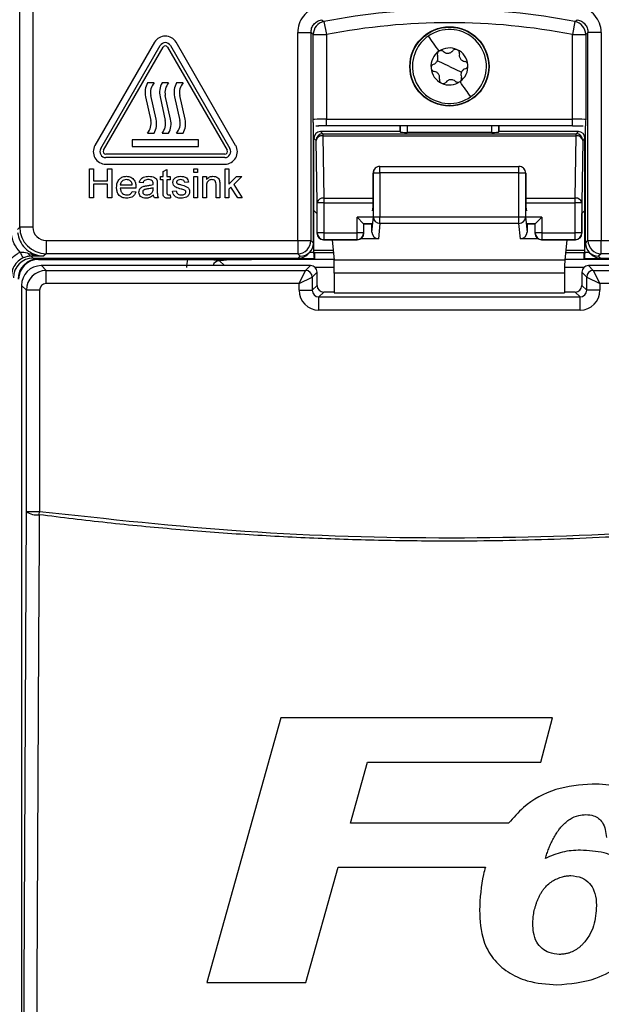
# Paper-space layout 'Blatt3' of a CAD drawing. Header units: millimetres. Extents: x 5 to 418, y 2 to 292.
# Tile 14 of 48: x 84 to 99, y 178 to 202. Entities that reach past the tile are written whole.
import ezdxf

# ---------------------------------------------------------------- set-up
doc = ezdxf.new("R2010")
doc.units = ezdxf.units.MM

psp = doc.layouts.new('Blatt3')

# ---------------------------------------------------------------- linework, layer by layer
at = {"color": 7, "linetype": 'Continuous', "lineweight": 25}
for p, q in [((84.3656, 197.0987), (84.3656, 224.9881)), ((84.6989, 224.9881), (84.6989, 197.0987)), ((92.0385, 202.286), (92.102, 201.9588)), ((98.3708, 202.286), (98.3072, 201.9588)), ((91.3771, 196.7654), (91.3771, 202.0069)), ((91.3771, 202.0069), (91.7103, 202.0069)), ((91.7103, 202.0069), (91.7103, 196.7654)), ((91.7687, 199.8158), (91.7687, 201.9588)), ((91.7687, 201.9588), (92.102, 201.9588)), ((92.102, 201.9588), (92.102, 199.8244)), ((98.3072, 201.9588), (98.6405, 201.9588)), ((98.3072, 199.8244), (98.3072, 201.9588)), ((98.6405, 201.9588), (98.6405, 199.8158)), ((98.6989, 196.7654), (98.6989, 202.0069)), ((99.0322, 202.0069), (98.6989, 202.0069)), ((99.0322, 202.0069), (99.0322, 196.7654)), ((87.7637, 201.7631), (86.2637, 199.1651)), ((86.4081, 199.0817), (87.9081, 201.6798)), ((86.4802, 199.0401), (87.9802, 201.6381)), ((88.0957, 201.6381), (89.5957, 199.0401)), ((88.1679, 201.6798), (89.6679, 199.0817)), ((89.8122, 199.1651), (88.3122, 201.7631)), ((95.2046, 201.1548), (94.9, 201.297)), ((95.2046, 201.1548), (95.5093, 201.0127)), ((87.7546, 200.7401), (87.588, 200.7401)), ((88.1213, 200.7401), (87.9546, 200.7401)), ((88.488, 200.7401), (88.3213, 200.7401)), ((87.5378, 200.3918), (87.6713, 199.792)), ((87.8048, 199.8217), (87.6713, 200.4215)), ((87.9045, 200.3918), (88.038, 199.792)), ((88.1714, 199.8217), (88.038, 200.4215)), ((88.2712, 200.3918), (88.4046, 199.792)), ((88.5381, 199.8217), (88.4046, 200.4215)), ((91.7744, 196.7015), (91.7744, 199.6585)), ((91.8349, 199.6564), (91.9069, 199.6569)), ((92.102, 199.6578), (92.102, 199.8244)), ((92.102, 199.8244), (98.3072, 199.8244)), ((98.3072, 199.6578), (92.102, 199.6578)), ((93.9538, 199.6578), (93.9538, 199.5101)), ((93.9684, 199.4955), (93.9684, 199.6578)), ((94.1351, 199.6578), (94.1351, 199.4926)), ((96.2742, 199.4926), (96.2742, 199.6578)), ((96.4408, 199.6578), (96.4408, 199.4955)), ((96.4554, 199.5101), (96.4554, 199.6578)), ((98.3072, 199.6578), (98.3072, 199.8244)), ((98.6348, 196.7015), (98.6348, 199.6585)), ((87.588, 199.4734), (87.7546, 199.4734)), ((87.9546, 199.4734), (88.1213, 199.4734)), ((88.3213, 199.4734), (88.488, 199.4734)), ((91.9536, 199.5101), (92.0077, 199.456)), ((93.9538, 199.5101), (91.9536, 199.5101)), ((92.0077, 199.456), (92.0077, 199.4072)), ((92.0077, 199.456), (98.4016, 199.456)), ((92.0077, 199.4072), (92.0351, 197.837)), ((92.0077, 199.4072), (98.4016, 199.4072)), ((93.9684, 199.4955), (93.9538, 199.5101)), ((96.2742, 199.4926), (94.1351, 199.4926)), ((96.4554, 199.5101), (96.4408, 199.4955)), ((98.4557, 199.5101), (96.4554, 199.5101)), ((98.3742, 197.837), (98.4016, 199.4072)), ((98.4016, 199.456), (98.4557, 199.5101)), ((98.4016, 199.4072), (98.4016, 199.456)), ((88.8713, 199.3067), (87.2046, 199.3067)), ((87.2046, 199.3067), (87.2046, 199.1401)), ((88.8713, 199.1401), (88.8713, 199.3067)), ((91.7869, 197.5241), (91.7869, 199.3434)), ((91.841, 199.2893), (91.7869, 199.3434)), ((91.8684, 197.7191), (91.841, 199.2893)), ((98.5682, 199.2893), (98.5408, 197.7191)), ((98.6223, 199.3434), (98.5682, 199.2893)), ((98.6223, 197.5241), (98.6223, 199.3434)), ((89.538, 198.9401), (86.538, 198.9401)), ((87.2046, 199.1401), (88.8713, 199.1401)), ((89.538, 198.8567), (86.538, 198.8567)), ((86.538, 198.6901), (89.538, 198.6901)), ((86.1226, 197.8401), (86.1226, 198.5734)), ((86.1226, 198.5734), (86.226, 198.5734)), ((86.226, 198.5734), (86.226, 198.2726)), ((86.5833, 198.5734), (86.6867, 198.5734)), ((86.5833, 198.2726), (86.5833, 198.5734)), ((86.6867, 198.5734), (86.6867, 197.8401)), ((87.9841, 198.5064), (88.0781, 198.5599)), ((87.9841, 198.376), (87.9841, 198.5064)), ((88.0781, 198.5599), (88.0781, 198.376)), ((88.7551, 198.4794), (88.7551, 198.5734)), ((88.7551, 198.5734), (88.8491, 198.5734)), ((88.8491, 198.4794), (88.7551, 198.4794)), ((88.8491, 198.5734), (88.8491, 198.4794)), ((89.5464, 197.8401), (89.5464, 198.5734)), ((89.5464, 198.5734), (89.6404, 198.5734)), ((89.6404, 198.5734), (89.6404, 198.1844)), ((93.2851, 198.4685), (93.2792, 198.4627)), ((93.2792, 197.7816), (93.2792, 198.4627)), ((93.2851, 198.4685), (93.4517, 198.4685)), ((93.2851, 197.3598), (93.2851, 198.4685)), ((93.3339, 198.5864), (93.3289, 198.5814)), ((93.4517, 198.4685), (93.4517, 198.6352)), ((93.4517, 198.6352), (96.9575, 198.6352)), ((96.9575, 198.4685), (93.4517, 198.4685)), ((93.4517, 198.4685), (93.4517, 197.3598)), ((96.9575, 198.4685), (96.9575, 198.6352)), ((96.9575, 197.3598), (96.9575, 198.4685)), ((96.9575, 198.4685), (97.1242, 198.4685)), ((97.0804, 198.5814), (97.0754, 198.5864)), ((97.1242, 198.4685), (97.1242, 197.3598)), ((97.13, 198.4627), (97.1242, 198.4685)), ((97.13, 198.4627), (97.13, 197.7816)), ((86.226, 198.2726), (86.5833, 198.2726)), ((86.5833, 198.1879), (86.226, 198.1879)), ((86.226, 198.1879), (86.226, 197.8401)), ((86.5833, 197.8401), (86.5833, 198.1879)), ((86.9029, 198.1691), (87.2038, 198.1691)), ((87.4764, 198.2161), (87.3824, 198.2255)), ((87.8337, 198.1875), (87.8337, 198.0728)), ((87.9183, 198.2914), (87.9183, 198.376)), ((87.9183, 198.376), (87.9841, 198.376)), ((87.9841, 198.2914), (87.9183, 198.2914)), ((87.9841, 197.9906), (87.9841, 198.2914)), ((88.0781, 198.376), (88.1627, 198.376)), ((88.1627, 198.2914), (88.0781, 198.2914)), ((88.0781, 198.2914), (88.0781, 197.9873)), ((88.1627, 198.376), (88.1627, 198.2914)), ((88.6234, 198.2349), (88.5294, 198.2255)), ((88.7551, 197.8401), (88.7551, 198.376)), ((88.7551, 198.376), (88.8491, 198.376)), ((88.8491, 198.376), (88.8491, 197.8401)), ((88.9807, 198.376), (89.0747, 198.376)), ((88.9807, 197.8401), (88.9807, 198.376)), ((89.0747, 198.376), (89.0747, 198.3012)), ((89.3192, 197.8401), (89.3192, 198.16)), ((89.4132, 198.168), (89.4132, 197.8401)), ((89.6404, 198.1844), (89.837, 198.376)), ((89.9679, 198.376), (89.7621, 198.1756)), ((89.7621, 198.1756), (89.9773, 197.8401)), ((89.837, 198.376), (89.9679, 198.376)), ((87.2973, 198.0845), (86.9029, 198.0845)), ((87.2027, 197.9999), (87.2949, 197.9905)), ((87.7298, 198.0666), (87.7303, 198.0939)), ((88.1627, 197.9176), (88.1721, 197.8388)), ((88.2192, 198.0093), (88.3132, 198.0187)), ((89.0747, 198.1274), (89.0747, 197.8401)), ((89.6943, 198.1096), (89.6404, 198.057)), ((89.6404, 198.057), (89.6404, 197.8401)), ((89.8674, 197.8401), (89.6943, 198.1096)), ((86.226, 197.8401), (86.1226, 197.8401)), ((86.6867, 197.8401), (86.5833, 197.8401)), ((87.8619, 197.8401), (87.7679, 197.8401)), ((88.8491, 197.8401), (88.7551, 197.8401)), ((89.0747, 197.8401), (88.9807, 197.8401)), ((89.4132, 197.8401), (89.3192, 197.8401)), ((89.6404, 197.8401), (89.5464, 197.8401)), ((89.9773, 197.8401), (89.8674, 197.8401)), ((91.8684, 196.9548), (91.8684, 197.7191)), ((92.0351, 197.7191), (91.8684, 197.7191)), ((92.0351, 197.837), (92.0351, 197.7191)), ((92.0351, 197.837), (93.2792, 197.837)), ((92.0351, 197.7191), (92.0351, 196.9548)), ((92.0351, 197.7191), (93.279, 197.7191)), ((97.13, 197.837), (98.3742, 197.837)), ((97.1302, 197.7191), (98.3742, 197.7191)), ((98.3742, 197.7191), (98.3742, 197.837)), ((98.3742, 196.9548), (98.3742, 197.7191)), ((98.5408, 197.7191), (98.3742, 197.7191)), ((98.5408, 197.7191), (98.5408, 196.9548)), ((91.8621, 197.4489), (91.7869, 197.5241)), ((91.7869, 196.4694), (91.7869, 197.5241)), ((91.8621, 197.4489), (91.8621, 196.9484)), ((93.2647, 197.5126), (93.2768, 197.6168)), ((97.1325, 197.6168), (97.1446, 197.5126)), ((98.6223, 197.5241), (98.5472, 197.4489)), ((98.5472, 196.9484), (98.5472, 197.4489)), ((98.6223, 196.4694), (98.6223, 197.5241)), ((92.8742, 197.3548), (93.0408, 197.1881)), ((92.8742, 196.9548), (92.8742, 197.3548)), ((93.2647, 197.3548), (92.8742, 197.3548)), ((93.0408, 197.1881), (93.0408, 196.9548)), ((93.0408, 197.1881), (93.0472, 197.1818)), ((93.2618, 197.1881), (93.0408, 197.1881)), ((93.0472, 196.9484), (93.0472, 197.1818)), ((93.2496, 197.1759), (93.0472, 197.1759)), ((93.2484, 196.9786), (93.2851, 197.3598)), ((93.2484, 196.9786), (93.2484, 197.1759)), ((93.2851, 197.3598), (93.4517, 197.3598)), ((93.4517, 197.1958), (93.4146, 196.8098)), ((93.4517, 197.1958), (93.4517, 197.3598)), ((93.4517, 197.3598), (96.9575, 197.3598)), ((96.9575, 197.1958), (93.4517, 197.1958)), ((96.9575, 197.1958), (96.9575, 197.3598)), ((96.9575, 197.3598), (97.1242, 197.3598)), ((96.9947, 196.8098), (96.9575, 197.1958)), ((97.1242, 197.3598), (97.1609, 196.9786)), ((97.5351, 197.3548), (97.1446, 197.3548)), ((97.3684, 197.1881), (97.1474, 197.1881)), ((97.3621, 197.1759), (97.1597, 197.1759)), ((97.1609, 197.1759), (97.1609, 196.9786)), ((97.3684, 197.1881), (97.3621, 197.1818)), ((97.3621, 197.1818), (97.3621, 196.9484)), ((97.3684, 197.1881), (97.5351, 197.3548)), ((97.3684, 196.9548), (97.3684, 197.1881)), ((97.5351, 197.3548), (97.5351, 196.9548)), ((84.3082, 197.0414), (84.3656, 197.0987)), ((84.6989, 197.0987), (84.3656, 197.0987)), ((91.8621, 196.9484), (91.8684, 196.9548)), ((92.0351, 196.9548), (91.8684, 196.9548)), ((92.0351, 196.9548), (92.0351, 196.7881)), ((92.0351, 196.9548), (92.8742, 196.9548)), ((92.8742, 196.7881), (92.8742, 196.9548)), ((93.0408, 196.9548), (92.8742, 196.9548)), ((93.0408, 196.9548), (93.0472, 196.9484)), ((97.3621, 196.9484), (97.3684, 196.9548)), ((97.5351, 196.9548), (97.3684, 196.9548)), ((97.5351, 196.9548), (98.3742, 196.9548)), ((97.5351, 196.9548), (97.5351, 196.7881)), ((98.3742, 196.7881), (98.3742, 196.9548)), ((98.5408, 196.9548), (98.3742, 196.9548)), ((98.5408, 196.9548), (98.5472, 196.9484)), ((85.0321, 196.7654), (91.3771, 196.7654)), ((85.0321, 196.7654), (85.0321, 196.4321)), ((91.3771, 196.7654), (91.3771, 196.4321)), ((91.3771, 196.7654), (91.7103, 196.7654)), ((91.7103, 196.7654), (91.7744, 196.7013)), ((91.7744, 196.7013), (91.7744, 196.7015)), ((92.0351, 196.7881), (92.0287, 196.7818)), ((92.0287, 196.7818), (92.8805, 196.7818)), ((92.0351, 196.7881), (92.8742, 196.7881)), ((92.2469, 196.7818), (92.2958, 196.2733)), ((92.8805, 196.7818), (92.8742, 196.7881)), ((93.4146, 196.8098), (92.9729, 196.8098)), ((97.4363, 196.8098), (96.9947, 196.8098)), ((97.5351, 196.7881), (97.5287, 196.7818)), ((97.5287, 196.7818), (98.3805, 196.7818)), ((97.5351, 196.7881), (98.3742, 196.7881)), ((98.1624, 196.7818), (98.1134, 196.2733)), ((98.3805, 196.7818), (98.3742, 196.7881)), ((98.6348, 196.7013), (98.6989, 196.7654)), ((98.6348, 196.7013), (98.6348, 196.7015)), ((98.6989, 196.7654), (99.0322, 196.7654)), ((99.0322, 196.7654), (105.3771, 196.7654)), ((99.0322, 196.4321), (99.0322, 196.7654)), ((85.0321, 196.4321), (84.9747, 196.3747)), ((91.3771, 196.4321), (85.0321, 196.4321)), ((91.4411, 196.3681), (91.3771, 196.4321)), ((91.6302, 196.4192), (91.6768, 196.4658)), ((91.6804, 196.4694), (91.7869, 196.4694)), ((91.7869, 196.5213), (92.272, 196.5213)), ((91.7869, 196.4392), (91.787, 196.4392)), ((91.8044, 196.4566), (91.787, 196.4392)), ((91.8044, 196.4566), (91.8044, 196.2881)), ((92.2782, 196.4566), (91.8044, 196.4566)), ((98.6049, 196.4566), (98.1311, 196.4566)), ((98.1373, 196.5213), (98.6223, 196.5213)), ((98.6223, 196.4392), (98.6049, 196.4566)), ((98.6049, 196.2881), (98.6049, 196.4566)), ((98.6223, 196.4694), (98.7289, 196.4694)), ((98.6223, 196.4392), (98.6224, 196.4392)), ((98.7324, 196.4658), (98.779, 196.4192)), ((99.0322, 196.4321), (98.9682, 196.3681)), ((105.3771, 196.4321), (99.0322, 196.4321)), ((84.6555, 196.3706), (84.7046, 196.3215)), ((84.7046, 196.3215), (91.3944, 196.3215)), ((84.838, 196.3027), (84.838, 196.3215)), ((91.7898, 196.3027), (84.838, 196.3027)), ((84.838, 196.3027), (84.838, 196.2881)), ((84.838, 196.2881), (88.5962, 196.2881)), ((89.4042, 196.255), (89.527, 196.1322)), ((91.8044, 196.2881), (90.2156, 196.2881)), ((91.3944, 196.3215), (91.4411, 196.3681)), ((91.8044, 196.2881), (91.7898, 196.3027)), ((92.2944, 196.2881), (91.8044, 196.2881)), ((98.1134, 196.2733), (92.2958, 196.2733)), ((98.6049, 196.2881), (98.1148, 196.2881)), ((98.6195, 196.3027), (98.6049, 196.2881)), ((100.1936, 196.2881), (98.6049, 196.2881)), ((105.5713, 196.3027), (98.6195, 196.3027)), ((98.9682, 196.3681), (99.0148, 196.3215)), ((99.0148, 196.3215), (105.7047, 196.3215)), ((84.9105, 196.1322), (85.0327, 196.01)), ((91.6987, 196.1322), (84.9105, 196.1322)), ((85.0327, 195.6768), (85.0327, 196.01)), ((85.0327, 196.01), (91.5765, 196.01)), ((91.4099, 195.6768), (91.5765, 196.01)), ((91.5765, 196.01), (91.6987, 196.1322)), ((91.8654, 195.9656), (91.7432, 195.8434)), ((92.3001, 196.0873), (91.8126, 196.0873)), ((91.8654, 195.6322), (91.8654, 195.9656)), ((98.1086, 195.9454), (92.3006, 195.9454)), ((92.3006, 195.9454), (92.3006, 195.4424)), ((98.1086, 195.9454), (98.1086, 195.4424)), ((98.5967, 196.0873), (98.1092, 196.0873)), ((98.6661, 195.8434), (98.5439, 195.9656)), ((98.5439, 195.9656), (98.5439, 195.6322)), ((98.7105, 196.1322), (98.8327, 196.01)), ((105.4988, 196.1322), (98.7105, 196.1322)), ((98.8327, 196.01), (105.3766, 196.01)), ((98.8327, 196.01), (98.9993, 195.6768)), ((91.4099, 195.6768), (85.0327, 195.6768)), ((91.4099, 195.6768), (91.7432, 195.8434)), ((91.4099, 195.51), (91.4099, 195.6768)), ((91.7432, 195.8434), (91.7432, 195.51)), ((98.6661, 195.51), (98.6661, 195.8434)), ((98.6661, 195.8434), (98.9993, 195.6768)), ((98.9993, 195.6768), (98.9993, 195.51)), ((105.3766, 195.6768), (98.9993, 195.6768)), ((84.5327, 195.5101), (84.4105, 195.6323)), ((84.4105, 195.6323), (84.4105, 158.3107)), ((84.866, 195.5101), (84.5327, 195.5101)), ((84.5327, 189.9351), (84.5327, 195.5101)), ((84.866, 195.5101), (84.866, 189.9351)), ((91.4099, 195.51), (91.7432, 195.51)), ((91.7432, 195.51), (91.8654, 195.6322)), ((92.032, 195.4656), (91.9098, 195.3434)), ((92.3006, 195.4656), (92.032, 195.4656)), ((92.3006, 195.4424), (98.1086, 195.4424)), ((98.3772, 195.4656), (98.1086, 195.4656)), ((98.4994, 195.3434), (98.3772, 195.4656)), ((98.5439, 195.6322), (98.6661, 195.51)), ((98.9993, 195.51), (98.6661, 195.51)), ((91.9098, 195.0101), (91.9098, 195.3434)), ((91.9098, 195.3434), (98.4994, 195.3434)), ((98.4994, 195.0101), (98.4994, 195.3434)), ((98.4994, 195.0101), (91.9098, 195.0101)), ((84.5327, 189.9351), (84.866, 189.9351)), ((84.8549, 189.8488), (84.866, 189.9351)), ((90.9527, 184.7237), (89.0817, 178.057)), ((97.7997, 184.7237), (90.9527, 184.7237)), ((97.5059, 183.6126), (97.7997, 184.7237)), ((92.7089, 182.0741), (93.1416, 183.6126)), ((93.1416, 183.6126), (97.5059, 183.6126)), ((96.6964, 182.0741), (92.7089, 182.0741)), ((91.5831, 178.057), (92.3977, 180.963)), ((92.3977, 180.963), (96.1121, 180.963)), ((89.0817, 178.057), (91.5831, 178.057))]:
    psp.add_line(p, q, dxfattribs=at)
at = {"color": 7, "linetype": 'Continuous', "lineweight": 25, "flags": 128}
for points in [[(91.9791, 202.3339), (91.9909, 202.3244), (92.0385, 202.286)], [(98.3708, 202.286), (98.3826, 202.2956), (98.4302, 202.3339)], [(91.7687, 201.9588), (91.7395, 201.983), (91.7103, 202.0069)], [(98.6989, 202.0069), (98.6698, 201.983), (98.6405, 201.9588)], [(84.4531, 172.9233), (84.493, 181.4511), (84.5327, 189.9351)], [(84.8549, 189.8488), (84.8519, 189.2049), (84.8398, 186.6294), (84.7914, 176.3271), (84.775, 172.837)]]:
    psp.add_lwpolyline(points, dxfattribs=at)
at = {"color": 7, "linetype": 'Continuous', "lineweight": 25}
for radius in [1, 0.9907]:
    psp.add_circle((95.2046, 201.1548), radius, dxfattribs=at)
for centre, radius, start, end in [((95.2046, 185.9881), 16.6026, 79.00614, 100.99386), ((92.1021, 201.9588), 0.3334, 101.01001, 179.98385), ((95.2046, 185.9881), 16.2693, 79.00614, 100.99386), ((98.3071, 201.9588), 0.3334, 0.01615, 78.98999), ((88.038, 201.6048), 0.3167, 30, 150), ((95.2046, 201.1548), 0.9333, 124.98633, 154.98633), ((95.2046, 201.1548), 0.9333, 334.98633, 124.98633), ((88.038, 201.6048), 0.15, 30, 150), ((88.038, 201.6048), 0.0667, 30, 150), ((95.2046, 201.1548), 0.9333, 154.98633, 304.98633), ((95.2046, 201.1548), 0.4667, 124.98633, 184.98633), ((95.2046, 201.1548), 0.4667, 64.98633, 124.98633), ((95.2046, 201.1548), 0.4667, 4.98633, 64.98633), ((95.2046, 201.1548), 0.4667, 304.98633, 4.98633), ((95.2046, 201.1548), 0.4667, 184.98633, 244.98633), ((88.0229, 200.4997), 0.4969, 151.07214, 192.54608), ((88.0229, 200.4997), 0.3602, 138.13844, 192.54608), ((88.3895, 200.4997), 0.4969, 151.07214, 192.54608), ((88.3895, 200.4997), 0.3602, 138.13844, 192.54608), ((88.7562, 200.4997), 0.4969, 151.07214, 192.54608), ((88.7562, 200.4997), 0.3602, 138.13844, 192.54608), ((95.2046, 201.1548), 0.4667, 244.98633, 304.98633), ((95.2046, 201.1548), 0.9333, 304.98633, 334.98633), ((87.3197, 199.7138), 0.3602, 318.13844, 12.54608), ((87.3197, 199.7138), 0.4969, 331.07214, 12.54608), ((87.6864, 199.7138), 0.3602, 318.13844, 12.54608), ((87.6864, 199.7138), 0.4969, 331.07214, 12.54608), ((88.053, 199.7138), 0.3602, 318.13844, 12.54608), ((88.053, 199.7138), 0.4969, 331.07214, 12.54608), ((92.0077, 199.2893), 0.1667, 90.02044, 179.97956), ((91.9887, 199.2573), 0.1511, 82.77494, 167.76207), ((98.4015, 199.2893), 0.1667, 0.02044, 89.97956), ((98.4206, 199.2573), 0.1511, 12.23793, 97.22506), ((86.538, 199.0067), 0.3167, 150, 270), ((89.538, 199.0067), 0.3167, 270, 30), ((86.538, 199.0067), 0.15, 150, 270), ((86.538, 199.0067), 0.0667, 150, 270), ((89.538, 199.0067), 0.15, 270, 30), ((89.538, 199.0067), 0.0667, 270, 30), ((93.4517, 198.4686), 0.1666, 135.00151, 180.01956), ((93.4517, 198.4685), 0.1667, 90, 135), ((96.9575, 198.4685), 0.1667, 45, 90), ((96.9576, 198.4686), 0.1666, 359.98044, 44.99849), ((92.0161, 197.6871), 0.1511, 82.77494, 167.76207), ((98.3932, 197.6871), 0.1511, 12.23793, 97.22506), ((93.451, 197.3617), 0.1659, 180.67094, 270.24638), ((96.9582, 197.3617), 0.1659, 269.75362, 359.32906), ((85.0322, 197.0988), 0.6667, 180.00873, 269.99127), ((92.0288, 196.9485), 0.1667, 180.02044, 269.97956), ((92.0351, 196.9548), 0.1667, 180.02044, 269.97956), ((92.8741, 196.9548), 0.1667, 270.02044, 359.97956), ((92.8805, 196.9485), 0.1667, 270.02044, 359.97956), ((97.5288, 196.9485), 0.1667, 180.02044, 269.97956), ((97.5351, 196.9548), 0.1667, 180.02044, 269.97956), ((98.3741, 196.9548), 0.1667, 270.02044, 359.97956), ((98.3805, 196.9485), 0.1667, 270.02044, 359.97956), ((91.3769, 196.7655), 0.3334, 270.02044, 359.97956), ((99.0323, 196.7655), 0.3334, 180.02044, 269.97956), ((85.3498, 196.8705), 1.052, 202.29968, 211.2844), ((84.6761, 196.4554), 0.0873, 191.35144, 256.33214), ((84.838, 195.7881), 0.5146, 90, 180), ((84.838, 195.7881), 0.5, 90, 180), ((91.5765, 195.8433), 0.1667, 0.02044, 89.97956), ((91.6987, 195.9655), 0.1667, 0.02044, 89.97956), ((98.7106, 195.9655), 0.1667, 90.02044, 179.97956), ((98.8328, 195.8433), 0.1667, 90.02044, 179.97956), ((84.7857, 190.2352), 0.3925, 229.8636, 280.15468)]:
    psp.add_arc(centre, radius, start, end, dxfattribs=at)
for centre, major_axis, ratio, start_param, end_param in [((92.102, 199.8157), (0.3333, 0), 0.0261826, 1.5707963, 3.1241394), ((92.102, 199.649), (0.5, 0), 0.0174551, 1.5707963, 1.9794839), ((98.3072, 199.8157), (0.3333, 0), 0.0261826, 0.0174533, 1.5707963), ((91.9536, 199.3434), (0.1179, -0.1179), 0.9996955, 2.3563468, 3.9268385), ((94.1351, 199.4955), (0.1667, 0), 0.0174551, 3.1590459, 4.712389), ((96.2742, 199.4955), (0.1667, 0), 0.0174551, 4.712389, 6.265732), ((98.4556, 199.3434), (-0.1179, -0.1179), 0.9996955, 2.3563468, 3.9268385), ((93.4459, 198.4627), (0.1179, 0.1179), 0.9996955, 2.3385889, 2.3563468), ((93.4488, 198.4656), (0.1572, 0.0651), 0.9756194, 1.9722982, 2.7400908), ((96.9604, 198.4656), (0.1572, -0.0651), 0.9756194, 0.4015019, 1.1692945), ((96.9633, 198.4627), (0.1179, -0.1179), 0.9996955, 0.7852459, 0.8030037), ((93.2763, 197.7816), (0, 0.1667), 0.0174551, 3.2911086, 4.712389), ((97.1329, 197.7816), (0, 0.1667), 0.0174551, 1.5707963, 2.9920767), ((85.0322, 197.0988), (-0.2358, -0.2358), 0.9996955, 5.4979394, 7.0684312), ((93.4151, 196.9792), (-0.0162, -0.1686), 0.9838215, 4.8099607, 6.3776443), ((96.9942, 196.9792), (-0.0162, 0.1686), 0.9838215, 3.0471336, 4.6148173), ((91.4411, 196.7014), (0.3334, 0), 0.9996955, 4.712389, 6.2828806), ((98.9682, 196.7014), (0.3334, 0), 0.9996955, 3.1418973, 4.712389), ((91.3945, 196.6549), (0.2358, 0.2358), 0.9996955, 3.9268385, 4.712389), ((91.784, 196.4694), (0, 0.1667), 0.0174551, 4.5305121, 4.712389), ((91.7898, 196.4694), (0, 0.1667), 0.0174551, 1.7526732, 3.1241394), ((98.6194, 196.4694), (0, 0.1667), 0.0174551, 3.1590459, 4.5305121), ((98.6252, 196.4694), (0, 0.1667), 0.0174551, 1.5707963, 1.7526732), ((99.0147, 196.6549), (0.2358, -0.2358), 0.9996955, 4.712389, 5.4979394), ((84.7047, 195.8214), (-0.3537, 0.3537), 0.9996955, 5.4979394, 7.0684312), ((89.4065, 196.0863), (0.5909, -0.5909), 0.9972647, 3.684069, 3.9256213), ((89.4065, 196.0863), (-0.1208, 0.1208), 0.9759379, 5.4991567, 6.8051762), ((92.2948, 195.9454), (0, 0.3333), 0.0174551, 4.712389, 6.103873), ((98.1144, 195.9454), (0, 0.3333), 0.0174551, 0.1793123, 1.5707963), ((84.9105, 195.6323), (0.3536, 0.3536), 0.9998985, 0.7855505, 2.3560422), ((85.0327, 195.5101), (0.3536, 0.3536), 0.9998985, 0.7855505, 2.3560422), ((85.0327, 195.5101), (-0.1179, 0.1179), 0.9996955, 5.4979394, 7.0684312), ((91.91, 195.5102), (-0.3537, -0.3537), 0.9996955, 5.4979394, 7.0684312), ((91.91, 195.5102), (0.118, 0.118), 0.9984793, 2.3563468, 3.9268385), ((92.0322, 195.6324), (0.118, 0.118), 0.9984793, 2.3563468, 3.9268385), ((98.3771, 195.6324), (0.118, -0.118), 0.9984793, 5.4979394, 7.0684312), ((98.4993, 195.5102), (0.3537, -0.3537), 0.9996955, 5.4979394, 7.0684312), ((98.4993, 195.5102), (0.118, -0.118), 0.9984793, 5.4979394, 7.0684312)]:
    psp.add_ellipse(centre, major_axis=major_axis, ratio=ratio, start_param=start_param, end_param=end_param, dxfattribs=at)
for points, knots in [([(91.9146, 202.6609), (91.9088, 202.6597), (91.83, 202.6434), (91.6831, 202.5828), (91.5141, 202.4313), (91.3992, 202.2318), (91.3844, 202.0819), (91.3771, 202.0069)], [0, 0, 0, 0, 0.019366, 0.2645085, 0.5096539, 0.7548276, 1, 1, 1, 1]), ([(99.0322, 202.0069), (99.0321, 202.0128), (99.0315, 202.0933), (99.0004, 202.2491), (98.8845, 202.4442), (98.711, 202.5957), (98.5668, 202.6391), (98.4947, 202.6609)], [0, 0, 0, 0, 0.01936598, 0.26450854, 0.50965391, 0.75482762, 1, 1, 1, 1]), ([(91.7103, 202.0069), (91.714, 202.0444), (91.7213, 202.1195), (91.7789, 202.2187), (91.8653, 202.2987), (91.9402, 202.3219), (91.9791, 202.3339)], [0, 0, 0, 0, 0.2452657, 0.4904926, 0.7356895, 1, 1, 1, 1]), ([(98.4302, 202.3339), (98.4663, 202.323), (98.5385, 202.3013), (98.6246, 202.2256), (98.6864, 202.1254), (98.6947, 202.0474), (98.6989, 202.0069)], [0, 0, 0, 0, 0.2452657, 0.4904926, 0.7356895, 1, 1, 1, 1]), ([(94.8034, 201.211), (94.8227, 201.2196), (94.8517, 201.2327), (94.8826, 201.2662), (94.9011, 201.2961), (94.9123, 201.3295), (94.9183, 201.375), (94.9096, 201.4058), (94.9038, 201.4263)], [0, 0, 0, 0, 0.2490881, 0.3742197, 0.4988353, 0.623937, 0.7497132, 1, 1, 1, 1]), ([(94.937, 201.5372), (94.9288, 201.53), (94.9121, 201.5156), (94.899, 201.4857), (94.8954, 201.4546), (94.901, 201.4357), (94.9038, 201.4263)], [0, 0, 0, 0, 0.2492338, 0.4997272, 0.7493458, 1, 1, 1, 1]), ([(95.0526, 201.5304), (95.0447, 201.5363), (95.0289, 201.548), (94.9985, 201.5553), (94.9659, 201.5532), (94.9467, 201.5425), (94.937, 201.5372)], [0, 0, 0, 0, 0.2508512, 0.4998193, 0.7499945, 1, 1, 1, 1]), ([(95.0526, 201.5304), (95.0698, 201.518), (95.0956, 201.4994), (95.1401, 201.4894), (95.1753, 201.4883), (95.2097, 201.4953), (95.2521, 201.5129), (95.2744, 201.5358), (95.2893, 201.551)], [0, 0, 0, 0, 0.2491389, 0.3742728, 0.4988786, 0.6239691, 0.7497342, 1, 1, 1, 1]), ([(95.402, 201.5777), (95.3916, 201.5813), (95.3708, 201.5885), (95.3383, 201.5849), (95.3096, 201.5725), (95.2961, 201.5582), (95.2893, 201.551)], [0, 0, 0, 0, 0.2492337, 0.4997272, 0.7493456, 1, 1, 1, 1]), ([(95.4539, 201.4743), (95.455, 201.484), (95.4573, 201.5036), (95.4484, 201.5336), (95.4303, 201.5608), (95.4114, 201.5721), (95.402, 201.5777)], [0, 0, 0, 0, 0.25085347, 0.49982244, 0.74999664, 1, 1, 1, 1]), ([(95.4539, 201.4743), (95.4518, 201.4532), (95.4485, 201.4215), (95.4621, 201.3779), (95.4788, 201.347), (95.5021, 201.3207), (95.5385, 201.2927), (95.5695, 201.2848), (95.5901, 201.2796)], [0, 0, 0, 0, 0.2491414, 0.3742754, 0.4988808, 0.6239708, 0.7497353, 1, 1, 1, 1]), ([(94.8034, 201.211), (94.7943, 201.207), (94.7763, 201.1992), (94.7548, 201.1765), (94.7403, 201.1473), (94.7399, 201.1253), (94.7397, 201.1143)], [0, 0, 0, 0, 0.2507928, 0.4997404, 0.7499403, 1, 1, 1, 1]), ([(95.6695, 201.1954), (95.6675, 201.2061), (95.6633, 201.2277), (95.644, 201.2541), (95.6188, 201.2727), (95.5997, 201.2773), (95.5901, 201.2796)], [0, 0, 0, 0, 0.24923689, 0.49972717, 0.74934388, 1, 1, 1, 1]), ([(95.6059, 201.0987), (95.6149, 201.1026), (95.633, 201.1104), (95.6545, 201.1331), (95.669, 201.1624), (95.6694, 201.1844), (95.6695, 201.1954)], [0, 0, 0, 0, 0.2507928, 0.4997404, 0.7499403, 1, 1, 1, 1]), ([(94.7397, 201.1143), (94.7418, 201.1035), (94.7459, 201.0819), (94.7653, 201.0556), (94.7904, 201.0369), (94.8096, 201.0323), (94.8191, 201.03)], [0, 0, 0, 0, 0.2492369, 0.4997272, 0.7493439, 1, 1, 1, 1]), ([(94.9554, 200.8354), (94.9575, 200.8565), (94.9607, 200.8881), (94.9471, 200.9317), (94.9305, 200.9626), (94.9072, 200.989), (94.8708, 201.0169), (94.8398, 201.0248), (94.8191, 201.03)], [0, 0, 0, 0, 0.2491414, 0.3742754, 0.4988808, 0.6239708, 0.7497353, 1, 1, 1, 1]), ([(95.4722, 200.7725), (95.4805, 200.7797), (95.4971, 200.794), (95.5103, 200.824), (95.5138, 200.8551), (95.5082, 200.8739), (95.5054, 200.8834)], [0, 0, 0, 0, 0.2492338, 0.4997272, 0.7493458, 1, 1, 1, 1]), ([(95.6059, 201.0987), (95.5866, 201.09), (95.5576, 201.0769), (95.5266, 201.0434), (95.5081, 201.0135), (95.497, 200.9801), (95.491, 200.9346), (95.4997, 200.9039), (95.5054, 200.8834)], [0, 0, 0, 0, 0.2490881, 0.3742197, 0.4988353, 0.623937, 0.7497132, 1, 1, 1, 1]), ([(94.9554, 200.8354), (94.9542, 200.8256), (94.952, 200.8061), (94.9609, 200.7761), (94.979, 200.7489), (94.9979, 200.7376), (95.0073, 200.7319)], [0, 0, 0, 0, 0.2508535, 0.4998224, 0.7499966, 1, 1, 1, 1]), ([(95.0073, 200.7319), (95.0177, 200.7283), (95.0384, 200.7211), (95.0709, 200.7247), (95.0997, 200.7372), (95.1132, 200.7514), (95.12, 200.7586)], [0, 0, 0, 0, 0.24923366, 0.49972717, 0.74934561, 1, 1, 1, 1]), ([(95.3566, 200.7792), (95.3395, 200.7916), (95.3136, 200.8102), (95.2691, 200.8203), (95.234, 200.8213), (95.1995, 200.8143), (95.1571, 200.7967), (95.1348, 200.7738), (95.12, 200.7586)], [0, 0, 0, 0, 0.2491389, 0.3742728, 0.4988786, 0.6239691, 0.7497342, 1, 1, 1, 1]), ([(95.3566, 200.7792), (95.3646, 200.7734), (95.3803, 200.7616), (95.4108, 200.7544), (95.4434, 200.7564), (95.4626, 200.7671), (95.4722, 200.7725)], [0, 0, 0, 0, 0.25085118, 0.49981935, 0.74999452, 1, 1, 1, 1]), ([(91.7744, 199.6585), (91.774, 199.6628), (91.7732, 199.6715), (91.7719, 199.7034), (91.7704, 199.7516), (91.7693, 199.794), (91.7687, 199.8154), (91.7687, 199.8158)], [0, 0, 0, 0, 0.1900934, 0.3849881, 0.6882041, 0.994249, 1, 1, 1, 1]), ([(98.3072, 199.6578), (98.3464, 199.6577), (98.4415, 199.6576), (98.5251, 199.6568), (98.5743, 199.6563)], [0, 0, 0, 0, 0.41135827, 1, 1, 1, 1]), ([(98.6405, 199.8158), (98.6405, 199.8154), (98.64, 199.7941), (98.6389, 199.7518), (98.6374, 199.7038), (98.636, 199.6717), (98.6352, 199.6629), (98.6348, 199.6585)], [0, 0, 0, 0, 0.0057511, 0.3096842, 0.615014, 0.8055474, 1, 1, 1, 1]), ([(86.8089, 198.1035), (86.8112, 198.1432), (86.8159, 198.2225), (86.8752, 198.3203), (86.963, 198.3775), (87.0254, 198.3827), (87.0566, 198.3854)], [0, 0, 0, 0, 0.2807476, 0.5597747, 0.7796663, 1, 1, 1, 1]), ([(87.0561, 198.3008), (87.0351, 198.299), (86.9932, 198.2955), (86.9427, 198.2629), (86.9105, 198.2182), (86.9055, 198.1855), (86.9029, 198.1691)], [0, 0, 0, 0, 0.2801903, 0.5597279, 0.7796424, 1, 1, 1, 1]), ([(87.1693, 198.2558), (87.1506, 198.2706), (87.1171, 198.2971), (87.0748, 198.2996), (87.0561, 198.3008)], [0, 0, 0, 0, 0.5585118, 1, 1, 1, 1]), ([(87.0566, 198.3854), (87.0955, 198.3809), (87.1732, 198.3719), (87.256, 198.2933), (87.2932, 198.1999), (87.2962, 198.1391), (87.2978, 198.1086)], [0, 0, 0, 0, 0.2793662, 0.5583982, 0.7788851, 1, 1, 1, 1]), ([(87.2038, 198.1691), (87.2013, 198.187), (87.197, 198.2189), (87.1777, 198.2446), (87.1693, 198.2558)], [0, 0, 0, 0, 0.5606744, 1, 1, 1, 1]), ([(87.3824, 198.2255), (87.391, 198.2547), (87.4082, 198.3129), (87.501, 198.3778), (87.578, 198.3825), (87.6252, 198.3854)], [0, 0, 0, 0, 0.2804297, 0.5593032, 1, 1, 1, 1]), ([(87.6083, 198.3008), (87.5923, 198.3003), (87.5603, 198.2992), (87.5159, 198.2851), (87.4888, 198.252), (87.4805, 198.2281), (87.4764, 198.2161)], [0, 0, 0, 0, 0.2808547, 0.5597509, 0.7794996, 1, 1, 1, 1]), ([(87.5748, 198.1477), (87.6042, 198.1514), (87.6566, 198.158), (87.7075, 198.1723), (87.7298, 198.1785)], [0, 0, 0, 0, 0.560185, 1, 1, 1, 1]), ([(87.706, 198.2724), (87.6891, 198.2822), (87.6587, 198.2997), (87.6238, 198.3004), (87.6083, 198.3008)], [0, 0, 0, 0, 0.5578706, 1, 1, 1, 1]), ([(87.6252, 198.3854), (87.6742, 198.3828), (87.7425, 198.3791), (87.8127, 198.323), (87.8237, 198.2862), (87.8291, 198.2679)], [0, 0, 0, 0, 0.5592531, 0.7791951, 1, 1, 1, 1]), ([(87.7303, 198.2004), (87.7299, 198.2155), (87.7294, 198.2422), (87.7131, 198.2632), (87.706, 198.2724)], [0, 0, 0, 0, 0.5619027, 1, 1, 1, 1]), ([(87.7298, 198.1785), (87.7299, 198.1826), (87.73, 198.1899), (87.7302, 198.1972), (87.7303, 198.2004)], [0, 0, 0, 0, 0.5600235, 1, 1, 1, 1]), ([(87.8291, 198.2679), (87.8308, 198.2529), (87.8337, 198.2262), (87.8337, 198.1993), (87.8337, 198.1875)], [0, 0, 0, 0, 0.55981741, 1, 1, 1, 1]), ([(88.2286, 198.2299), (88.2321, 198.2559), (88.2384, 198.3023), (88.2724, 198.3339), (88.2875, 198.3478)], [0, 0, 0, 0, 0.5589275, 1, 1, 1, 1]), ([(88.4372, 198.0623), (88.3895, 198.0745), (88.3298, 198.0896), (88.269, 198.1306), (88.2374, 198.1688), (88.2321, 198.2055), (88.2286, 198.2299)], [0, 0, 0, 0, 0.50132085, 0.62659212, 0.75181718, 1, 1, 1, 1]), ([(88.2875, 198.3478), (88.3105, 198.3601), (88.3517, 198.3821), (88.3982, 198.3844), (88.4187, 198.3854)], [0, 0, 0, 0, 0.5589377, 1, 1, 1, 1]), ([(88.4256, 198.3008), (88.4028, 198.3002), (88.3686, 198.2995), (88.3362, 198.2755), (88.3241, 198.2563), (88.3231, 198.2451), (88.3226, 198.2395)], [0, 0, 0, 0, 0.4997698, 0.7490947, 0.8745923, 1, 1, 1, 1]), ([(88.3226, 198.2395), (88.3231, 198.2338), (88.3241, 198.2236), (88.3299, 198.2152), (88.3324, 198.2114)], [0, 0, 0, 0, 0.5592363, 1, 1, 1, 1]), ([(88.3324, 198.2114), (88.3375, 198.2064), (88.3465, 198.1973), (88.3582, 198.1922), (88.3634, 198.19)], [0, 0, 0, 0, 0.55908424, 1, 1, 1, 1]), ([(88.3634, 198.19), (88.3766, 198.186), (88.4002, 198.1787), (88.424, 198.1723), (88.4345, 198.1694)], [0, 0, 0, 0, 0.5599649, 1, 1, 1, 1]), ([(88.4187, 198.3854), (88.445, 198.3838), (88.4975, 198.3806), (88.568, 198.352), (88.6112, 198.2963), (88.6193, 198.2554), (88.6234, 198.2349)], [0, 0, 0, 0, 0.28073686, 0.56042748, 0.77944966, 1, 1, 1, 1]), ([(88.5294, 198.2255), (88.5261, 198.2385), (88.5193, 198.2644), (88.4811, 198.2969), (88.4466, 198.2993), (88.4256, 198.3008)], [0, 0, 0, 0, 0.2803044, 0.560237, 1, 1, 1, 1]), ([(88.4345, 198.1694), (88.4833, 198.1569), (88.5443, 198.1413), (88.6086, 198.1018), (88.634, 198.0736), (88.6494, 198.0386), (88.6509, 198.0136), (88.6516, 198.0011)], [0, 0, 0, 0, 0.5004464, 0.6253959, 0.750274, 0.8750687, 1, 1, 1, 1]), ([(89.0747, 198.3012), (89.0857, 198.3154), (89.1077, 198.3437), (89.1634, 198.3785), (89.2097, 198.3828), (89.2379, 198.3854)], [0, 0, 0, 0, 0.2805539, 0.5608154, 1, 1, 1, 1]), ([(89.2118, 198.3008), (89.196, 198.2995), (89.1646, 198.2968), (89.122, 198.2743), (89.0771, 198.2202), (89.0757, 198.1657), (89.0747, 198.1274)], [0, 0, 0, 0, 0.1872728, 0.3743615, 0.56054, 1, 1, 1, 1]), ([(89.3192, 198.16), (89.319, 198.179), (89.3187, 198.2167), (89.2995, 198.2687), (89.2565, 198.2968), (89.2267, 198.2994), (89.2118, 198.3008)], [0, 0, 0, 0, 0.2816799, 0.5597852, 0.7795872, 1, 1, 1, 1]), ([(89.2379, 198.3854), (89.2598, 198.3836), (89.3035, 198.38), (89.3599, 198.3518), (89.3951, 198.3059), (89.4039, 198.2725), (89.4083, 198.2558)], [0, 0, 0, 0, 0.2802155, 0.5599712, 0.7796359, 1, 1, 1, 1]), ([(89.4083, 198.2558), (89.4101, 198.2395), (89.4131, 198.2102), (89.4132, 198.1809), (89.4132, 198.168)], [0, 0, 0, 0, 0.55979123, 1, 1, 1, 1]), ([(87.0616, 197.8307), (87.0219, 197.8342), (86.9428, 197.8414), (86.8543, 197.9162), (86.8138, 198.0107), (86.8105, 198.0725), (86.8089, 198.1035)], [0, 0, 0, 0, 0.27995211, 0.55866091, 0.77899431, 1, 1, 1, 1]), ([(86.9029, 198.0845), (86.9058, 198.0602), (86.9116, 198.0118), (86.9509, 197.9537), (87.0056, 197.9201), (87.0439, 197.9169), (87.063, 197.9153)], [0, 0, 0, 0, 0.2806334, 0.5596873, 0.7796605, 1, 1, 1, 1]), ([(87.2949, 197.9905), (87.2843, 197.9638), (87.2632, 197.9105), (87.1811, 197.8421), (87.1069, 197.835), (87.0616, 197.8307)], [0, 0, 0, 0, 0.28061317, 0.56083289, 1, 1, 1, 1]), ([(87.063, 197.9153), (87.0792, 197.9162), (87.1116, 197.9181), (87.167, 197.9413), (87.1892, 197.9777), (87.2027, 197.9999)], [0, 0, 0, 0, 0.2812824, 0.5619063, 1, 1, 1, 1]), ([(87.2978, 198.1086), (87.2977, 198.1041), (87.2976, 198.0961), (87.2974, 198.0881), (87.2973, 198.0845)], [0, 0, 0, 0, 0.5599987, 1, 1, 1, 1]), ([(87.373, 197.9821), (87.3751, 198.0019), (87.3792, 198.0415), (87.4204, 198.103), (87.4683, 198.1223), (87.4976, 198.1342)], [0, 0, 0, 0, 0.280458, 0.560983, 1, 1, 1, 1]), ([(87.5484, 197.8307), (87.5239, 197.8321), (87.475, 197.8349), (87.4141, 197.8705), (87.378, 197.9243), (87.3747, 197.9629), (87.373, 197.9821)], [0, 0, 0, 0, 0.2808155, 0.5596902, 0.7796958, 1, 1, 1, 1]), ([(87.5888, 198.0647), (87.562, 198.0619), (87.5285, 198.0583), (87.493, 198.0394), (87.4787, 198.0253), (87.4689, 198.0074), (87.4677, 197.9941), (87.467, 197.9874)], [0, 0, 0, 0, 0.5002798, 0.6253263, 0.7502693, 0.875147, 1, 1, 1, 1]), ([(87.467, 197.9874), (87.468, 197.9786), (87.47, 197.961), (87.4866, 197.9395), (87.519, 197.9183), (87.5489, 197.9165), (87.5699, 197.9153)], [0, 0, 0, 0, 0.1865647, 0.37346721, 0.56061336, 1, 1, 1, 1]), ([(87.4976, 198.1342), (87.5119, 198.1373), (87.5375, 198.143), (87.5634, 198.1462), (87.5748, 198.1477)], [0, 0, 0, 0, 0.55991842, 1, 1, 1, 1]), ([(87.7397, 197.9059), (87.7076, 197.882), (87.6503, 197.8393), (87.5795, 197.8333), (87.5484, 197.8307)], [0, 0, 0, 0, 0.55997142, 1, 1, 1, 1]), ([(87.5699, 197.9153), (87.6029, 197.9194), (87.662, 197.9267), (87.6994, 197.9722), (87.7159, 197.9923)], [0, 0, 0, 0, 0.5597581, 1, 1, 1, 1]), ([(87.7303, 198.0939), (87.7042, 198.0866), (87.6577, 198.0736), (87.6099, 198.0674), (87.5888, 198.0647)], [0, 0, 0, 0, 0.5597597, 1, 1, 1, 1]), ([(87.7159, 197.9923), (87.7207, 198.0057), (87.7294, 198.0298), (87.7297, 198.0553), (87.7298, 198.0666)], [0, 0, 0, 0, 0.5589946, 1, 1, 1, 1]), ([(87.7679, 197.8401), (87.7604, 197.8514), (87.7471, 197.8718), (87.7419, 197.8955), (87.7397, 197.9059)], [0, 0, 0, 0, 0.5596973, 1, 1, 1, 1]), ([(87.8337, 198.0728), (87.8338, 198.0459), (87.834, 198.0018), (87.8359, 197.9404), (87.8419, 197.8883), (87.8552, 197.8562), (87.8619, 197.8401)], [0, 0, 0, 0, 0.3402059, 0.5603391, 0.7801747, 1, 1, 1, 1]), ([(88.1059, 197.8307), (88.0911, 197.8312), (88.0616, 197.8323), (88.0192, 197.8493), (87.9787, 197.9031), (87.9819, 197.9545), (87.9841, 197.9906)], [0, 0, 0, 0, 0.18743274, 0.37382111, 0.5594622, 1, 1, 1, 1]), ([(88.0781, 197.9873), (88.0769, 197.9696), (88.0755, 197.9475), (88.09, 197.9262), (88.1043, 197.9162), (88.1172, 197.9156), (88.1259, 197.9153)], [0, 0, 0, 0, 0.4995957, 0.6252386, 0.7503541, 1, 1, 1, 1]), ([(88.1259, 197.9153), (88.1328, 197.9155), (88.1451, 197.9159), (88.1574, 197.9171), (88.1627, 197.9176)], [0, 0, 0, 0, 0.5599652, 1, 1, 1, 1]), ([(88.4417, 197.8307), (88.412, 197.8321), (88.3528, 197.8349), (88.2769, 197.8756), (88.2344, 197.9411), (88.2243, 197.9865), (88.2192, 198.0093)], [0, 0, 0, 0, 0.2807392, 0.5592969, 0.7793109, 1, 1, 1, 1]), ([(88.3132, 198.0187), (88.3169, 198.0018), (88.3245, 197.9681), (88.3701, 197.9214), (88.4152, 197.9176), (88.4427, 197.9153)], [0, 0, 0, 0, 0.2813144, 0.5610688, 1, 1, 1, 1]), ([(88.5254, 198.0349), (88.5092, 198.0408), (88.4803, 198.0515), (88.4503, 198.059), (88.4372, 198.0623)], [0, 0, 0, 0, 0.5597879, 1, 1, 1, 1]), ([(88.6516, 198.0011), (88.6471, 197.9729), (88.638, 197.9166), (88.5594, 197.8434), (88.4863, 197.8355), (88.4417, 197.8307)], [0, 0, 0, 0, 0.279926, 0.5600378, 1, 1, 1, 1]), ([(88.4427, 197.9153), (88.4571, 197.9158), (88.4858, 197.9168), (88.5239, 197.931), (88.5518, 197.9577), (88.5557, 197.9803), (88.5576, 197.9915)], [0, 0, 0, 0, 0.2811877, 0.5609523, 0.7810946, 1, 1, 1, 1]), ([(88.5576, 197.9915), (88.557, 197.9969), (88.5559, 198.0075), (88.5446, 198.0237), (88.5327, 198.0306), (88.5254, 198.0349)], [0, 0, 0, 0, 0.279757, 0.5598387, 1, 1, 1, 1]), ([(88.1721, 197.8388), (88.1599, 197.8363), (88.138, 197.8319), (88.1157, 197.8311), (88.1059, 197.8307)], [0, 0, 0, 0, 0.5600783, 1, 1, 1, 1]), ([(84.3764, 196.4713), (84.3213, 196.5395), (84.2067, 196.6812), (84.1708, 196.8601), (84.1522, 196.9529)], [0, 0, 0, 0, 0.4810346, 1, 1, 1, 1]), ([(84.3122, 196.9669), (84.3278, 196.8933), (84.359, 196.7462), (84.4951, 196.5607), (84.6796, 196.4294), (84.8505, 196.3789), (84.9498, 196.3756), (84.9747, 196.3747)], [0, 0, 0, 0, 0.2308041, 0.461566, 0.6921519, 0.9228561, 1, 1, 1, 1]), ([(83.9855, 195.8636), (83.9929, 195.9388), (84.0075, 196.0891), (84.1228, 196.2884), (84.2573, 196.4113), (84.3503, 196.4581), (84.3764, 196.4713)], [0, 0, 0, 0, 0.2949123, 0.5898446, 0.8848018, 1, 1, 1, 1]), ([(84.3764, 196.4713), (84.395, 196.4726), (84.4695, 196.4778), (84.5386, 196.4552), (84.5905, 196.4382)], [0, 0, 0, 0, 0.2492605, 1, 1, 1, 1]), ([(84.5905, 196.4382), (84.6506, 196.4212), (84.7632, 196.3894), (84.889, 196.376), (84.9559, 196.3747), (84.97, 196.3747), (84.9738, 196.3747), (84.9747, 196.3747)], [0, 0, 0, 0, 0.4756077, 0.8917214, 0.9704577, 0.9926212, 1, 1, 1, 1]), ([(84.4507, 196.3242), (84.4311, 196.3143), (84.3614, 196.2792), (84.2606, 196.1869), (84.1743, 196.0375), (84.1633, 195.9247), (84.1578, 195.8684)], [0, 0, 0, 0, 0.1151457, 0.4100518, 0.7050246, 1, 1, 1, 1]), ([(84.6555, 196.3706), (84.6094, 196.3672), (84.5445, 196.3626), (84.4718, 196.3328), (84.4507, 196.3242)], [0, 0, 0, 0, 0.7098925, 1, 1, 1, 1]), ([(84.9747, 196.3747), (84.9741, 196.3747), (84.9231, 196.3739), (84.8228, 196.3724), (84.711, 196.3712), (84.6555, 196.3706)], [0, 0, 0, 0, 0.0064752, 0.5065287, 1, 1, 1, 1]), ([(88.5962, 196.2881), (88.6797, 196.288), (88.8465, 196.2877), (89.0555, 196.2856), (89.2039, 196.2831), (89.2932, 196.2812), (89.3489, 196.2801), (89.3798, 196.2798), (89.4004, 196.2797), (89.4225, 196.2797), (89.4696, 196.2802), (89.5925, 196.2829), (89.7889, 196.2863), (90.0529, 196.288), (90.1762, 196.2881), (90.2156, 196.2881)], [0, 0, 0, 0, 0.1279845, 0.2556052, 0.3628065, 0.4421849, 0.4757382, 0.4878772, 0.4979054, 0.5079892, 0.5213852, 0.5795548, 0.810063, 0.9393939, 1, 1, 1, 1]), ([(90.2156, 196.2881), (90.1328, 196.2877), (89.9673, 196.2868), (89.7247, 196.2795), (89.5491, 196.2691), (89.4533, 196.2601), (89.4129, 196.2559), (89.4046, 196.2551), (89.4042, 196.255)], [0, 0, 0, 0, 0.2277963, 0.4550935, 0.7542501, 0.9491917, 0.9972546, 1, 1, 1, 1]), ([(105.5543, 189.8488), (104.7023, 189.7471), (102.9974, 189.5435), (100.4265, 189.3401), (97.8466, 189.2127), (95.5426, 189.1744), (93.52, 189.1948), (91.7801, 189.2501), (90.0408, 189.3427), (88.3026, 189.4736), (86.573, 189.6385), (85.4254, 189.779), (84.8549, 189.8488)], [0, 0, 0, 0, 0.1240156, 0.248154, 0.3726687, 0.4973114, 0.5811585, 0.6650056, 0.7488917, 0.8328946, 0.9169361, 1, 1, 1, 1]), ([(84.866, 189.9351), (86.5895, 189.7449), (90.0435, 189.3637), (95.2347, 189.2216), (100.4141, 189.3684), (103.8312, 189.7459), (105.5432, 189.9351)], [0, 0, 0, 0, 0.2508222, 0.5026819, 0.7508343, 1, 1, 1, 1]), ([(98.8055, 183.057), (98.4941, 183.0329), (97.8685, 182.9843), (97.1431, 182.5727), (96.8174, 182.2091), (96.6964, 182.0741)], [0, 0, 0, 0, 0.3837768, 0.7711572, 1, 1, 1, 1]), ([(100.5132, 181.792), (100.4713, 181.9759), (100.3981, 182.2968), (100.1019, 182.677), (99.6869, 182.9351), (99.2339, 183.0438), (98.9199, 183.0535), (98.8055, 183.057)], [0, 0, 0, 0, 0.242898, 0.4237478, 0.6045665, 0.8558512, 1, 1, 1, 1]), ([(98.1364, 182.0915), (98.1727, 182.1205), (98.2697, 182.198), (98.4454, 182.2749), (98.5858, 182.2839), (98.6472, 182.2878)], [0, 0, 0, 0, 0.25122198, 0.67217805, 1, 1, 1, 1]), ([(98.6472, 182.2878), (98.7126, 182.2834), (98.8266, 182.2757), (98.9708, 182.1977), (99.0802, 182.0775), (99.1415, 181.9065), (99.1584, 181.7769), (99.1671, 181.7109)], [0, 0, 0, 0, 0.2181803, 0.3806491, 0.5437188, 0.7674666, 1, 1, 1, 1]), ([(97.6246, 181.184), (97.631, 181.2042), (97.6504, 181.2647), (97.6843, 181.3651), (97.7312, 181.4838), (97.7749, 181.5812), (97.8232, 181.6783), (97.8659, 181.7553), (97.9135, 181.8306), (97.9587, 181.8954), (98.0073, 181.9586), (98.0684, 182.0279), (98.1109, 182.0676), (98.1364, 182.0915)], [0, 0, 0, 0, 0.0605527, 0.1816959, 0.3031783, 0.4250724, 0.4861165, 0.61237, 0.6756707, 0.7391657, 0.8363736, 0.9015579, 1, 1, 1, 1]), ([(98.508, 181.3904), (98.4315, 181.3877), (98.2784, 181.3825), (97.9757, 181.3322), (97.7648, 181.2432), (97.6246, 181.184)], [0, 0, 0, 0, 0.25056736, 0.50164579, 1, 1, 1, 1]), ([(100.2568, 179.928), (100.2388, 180.1255), (100.2079, 180.4652), (99.9311, 180.875), (99.5683, 181.1562), (99.0841, 181.3574), (98.7099, 181.3788), (98.508, 181.3904)], [0, 0, 0, 0, 0.2335403, 0.4017202, 0.5694332, 0.7676612, 1, 1, 1, 1]), ([(96.1121, 180.963), (96.0952, 180.9023), (95.9965, 180.5484), (95.9776, 180.1806), (95.9619, 179.876)], [0, 0, 0, 0, 0.1717276, 1, 1, 1, 1]), ([(97.3081, 179.5324), (97.3088, 179.5571), (97.3107, 179.6314), (97.3188, 179.7305), (97.3366, 179.829), (97.3534, 179.9032), (97.3737, 179.9772), (97.3972, 180.0507), (97.4246, 180.1247), (97.4564, 180.1989), (97.4935, 180.273), (97.5363, 180.345), (97.596, 180.4289), (97.6788, 180.5208), (97.7937, 180.6066), (97.9209, 180.6746), (98.0437, 180.7201), (98.1601, 180.7444), (98.2303, 180.7477), (98.2656, 180.7493)], [0, 0, 0, 0, 0.04372327, 0.13140159, 0.17550161, 0.2205058, 0.26559438, 0.31093269, 0.35635638, 0.40451689, 0.45283499, 0.50180526, 0.55108449, 0.63259323, 0.71604082, 0.79742906, 0.88016129, 0.93965838, 1, 1, 1, 1]), ([(98.2656, 180.7493), (98.3607, 180.7386), (98.5371, 180.7186), (98.7424, 180.5651), (98.8741, 180.3488), (98.9076, 180.1472), (98.9101, 180.0196), (98.9107, 179.9891)], [0, 0, 0, 0, 0.24663718, 0.45763638, 0.65316186, 0.91726781, 1, 1, 1, 1]), ([(95.9619, 179.876), (95.975, 179.6132), (95.9965, 179.1826), (96.2836, 178.6432), (96.6731, 178.2952), (97.2283, 178.0422), (97.6617, 178.0111), (97.9151, 177.9929)], [0, 0, 0, 0, 0.2577792, 0.422516, 0.5870403, 0.7585544, 1, 1, 1, 1]), ([(97.9151, 177.9929), (98.2491, 178.0231), (98.8219, 178.0747), (99.5409, 178.4721), (99.9892, 178.9758), (100.228, 179.4879), (100.2489, 179.8067), (100.2568, 179.928)], [0, 0, 0, 0, 0.2923013, 0.501145, 0.7100044, 0.88957, 1, 1, 1, 1]), ([(98.9107, 179.9891), (98.8994, 179.8182), (98.8826, 179.5611), (98.7433, 179.2372), (98.6307, 179.0985), (98.5731, 179.0276)], [0, 0, 0, 0, 0.49208251, 0.74009912, 1, 1, 1, 1]), ([(97.9742, 178.7622), (97.8879, 178.7701), (97.7299, 178.7846), (97.5311, 178.9044), (97.384, 179.08), (97.3171, 179.3026), (97.3109, 179.4598), (97.3081, 179.5324)], [0, 0, 0, 0, 0.2189956, 0.4008855, 0.5829924, 0.8075343, 1, 1, 1, 1]), ([(98.5731, 179.0276), (98.5535, 179.0079), (98.5143, 178.9684), (98.4623, 178.9255), (98.411, 178.8897), (98.3614, 178.8595), (98.2987, 178.8269), (98.2431, 178.8051), (98.1817, 178.7872), (98.1243, 178.7748), (98.0593, 178.7651), (98.0121, 178.763), (97.9837, 178.7624), (97.9742, 178.7622)], [0, 0, 0, 0, 0.1246908, 0.2498872, 0.3010906, 0.4039189, 0.508305, 0.6146257, 0.6682361, 0.7913713, 0.8742414, 0.9580117, 1, 1, 1, 1])]:
    psp.add_open_spline(points, degree=3, knots=knots, dxfattribs=at)
for points in [[(94.6695, 201.9195), (94.7097, 201.862), (94.7902, 201.747), (94.8881, 201.6071), (94.937, 201.5372)], [(95.7398, 200.3901), (95.6996, 200.4476), (95.6191, 200.5626), (95.5212, 200.7025), (95.4722, 200.7725)]]:
    psp.add_open_spline(points, degree=3, dxfattribs=at)

doc.saveas('drawing.dxf')
